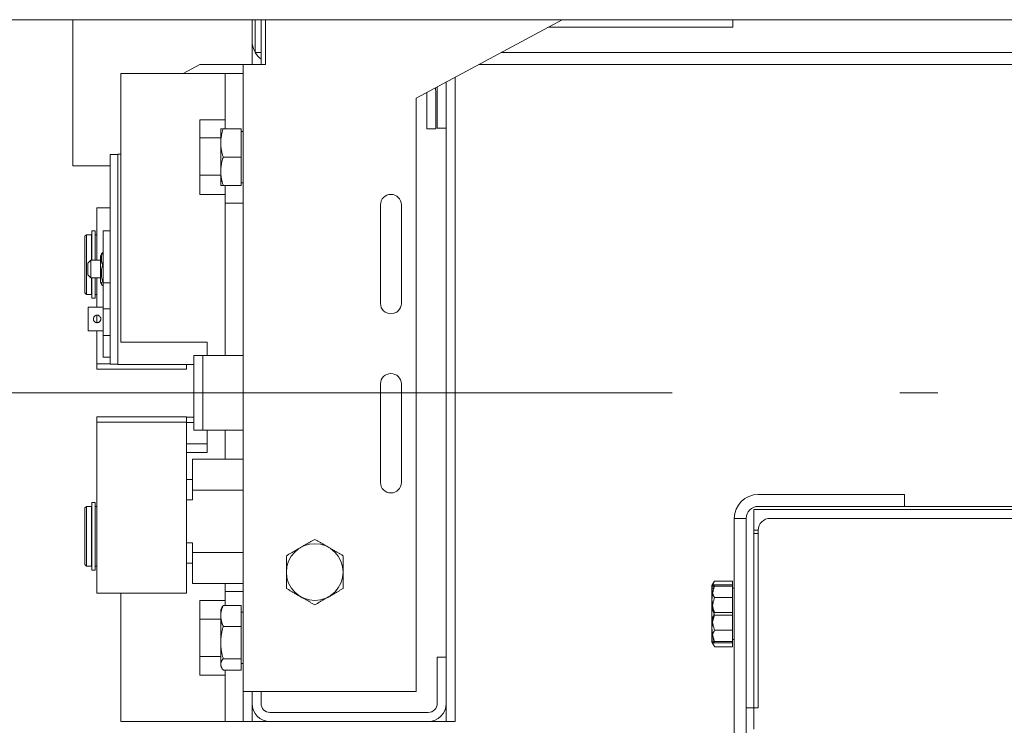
# Model space of a CAD drawing. Header units: millimetres. Extents: x 53458 to 226409, y -124561 to 60561.
# Tile 99 of 133: x 75872 to 76201, y -103774 to -103538. Entities that reach past the tile are written whole.
import ezdxf

# ---------------------------------------------------------------- set-up
doc = ezdxf.new("R2010")
doc.units = ezdxf.units.MM
doc.linetypes.add('SIM-Wegliniec-11.03.2025-Parter$0$ACAD_ISO10W100', pattern=[469.9, 304.8, -76.2, 12.7, -76.2])
doc.layers.add('_xref', color=250, linetype='Continuous')
doc.layers.add('SIM-Wegliniec-11.03.2025-Parter$0$Nowe_A-Winda_Nr_pióra__1', color=250, linetype='Continuous', lineweight=0)

# ---------------------------------------------------------------- blocks, each defined once
blk = doc.blocks.new('SIM-Wegliniec-11.03.2025-Parter')
at = {"layer": 'SIM-Wegliniec-11.03.2025-Parter$0$Nowe_A-Winda_Nr_pióra__1', "linetype": 'Continuous', "lineweight": 13}
for p, q in [((75640.07, -103537.59), (77805.07, -103537.59)), ((75889.57, -103537.59), (75889.57, -103586.59)), ((75889.57, -103537.59), (76870.58, -103537.59)), ((75949.57, -103552.59), (75949.57, -103537.59)), ((75950.57, -103548.59), (75950.57, -103537.59)), ((75952.57, -103537.59), (75952.57, -103552.59)), ((75954.07, -103537.59), (75954.07, -103552.59)), ((76004.57, -103563.91), (76053.4, -103537.59)), ((76110.57, -103540.09), (76110.57, -103537.59)), ((76110.57, -103540.09), (76048.76, -103540.09)), ((75950.57, -103548.59), (75952.57, -103548.59)), ((76727.16, -103548.59), (76032.99, -103548.59)), ((75926.55, -103555.59), (75932.11, -103552.59)), ((75954.07, -103552.59), (75932.11, -103552.59)), ((75946.57, -103552.59), (75946.57, -103772.59)), ((76734.58, -103552.59), (76025.57, -103552.59)), ((75946.57, -103555.59), (75905.57, -103555.59)), ((75905.57, -103645.59), (75905.57, -103555.59)), ((75940.57, -103555.59), (75940.57, -103574.09)), ((76014.57, -103772.59), (76014.57, -103558.52)), ((76017.57, -103772.59), (76017.57, -103556.91)), ((76011.07, -103561.59), (76011.07, -103574.09)), ((76011.57, -103573.94), (76011.57, -103560.14)), ((76004.57, -103762.59), (76004.57, -103563.91)), ((76008.07, -103574.09), (76008.07, -103562.03)), ((75932.07, -103571.1), (75940.57, -103571.1)), ((75932.07, -103596.09), (75932.07, -103571.1)), ((75939.07, -103574.09), (75939.07, -103593.09)), ((75939.07, -103574.09), (75939.92, -103574.09)), ((75945.97, -103574.09), (75939.92, -103574.09)), ((75945.97, -103574.09), (75945.97, -103593.09)), ((75945.97, -103574.99), (75946.57, -103574.99)), ((76011.07, -103574.09), (76008.07, -103574.09)), ((76011.57, -103573.94), (76014.57, -103573.94)), ((75932.07, -103577.16), (75939.07, -103577.16)), ((75902.07, -103582.69), (75902.07, -103652.92)), ((75904.57, -103582.69), (75902.07, -103582.69)), ((75904.57, -103582.59), (75904.57, -103653.02)), ((75905.57, -103582.59), (75904.57, -103582.59)), ((75945.97, -103583.59), (75939.92, -103583.59)), ((75902.07, -103586.59), (75889.57, -103586.59)), ((75932.07, -103589.65), (75939.07, -103589.65)), ((75939.92, -103593.09), (75939.07, -103593.09)), ((75945.97, -103593.09), (75939.92, -103593.09)), ((75940.57, -103650.09), (75940.57, -103593.09)), ((75945.97, -103592.19), (75946.57, -103592.19)), ((75932.07, -103596.09), (75940.57, -103596.09)), ((75902.07, -103600.59), (75897.57, -103600.59)), ((75897.57, -103600.59), (75897.57, -103618.09)), ((75940.57, -103599.09), (75946.57, -103599.09)), ((75992.57, -103632.59), (75992.57, -103599.59)), ((75999.57, -103599.59), (75999.57, -103632.59)), ((75893.57, -103610.09), (75894.07, -103609.59)), ((75893.57, -103629.09), (75893.57, -103610.09)), ((75894.07, -103609.59), (75894.07, -103629.59)), ((75895.77, -103609.59), (75894.07, -103609.59)), ((75895.77, -103618.09), (75895.77, -103609.59)), ((75895.87, -103610.09), (75895.77, -103610.09)), ((75895.87, -103618.09), (75895.87, -103608.29)), ((75897.07, -103608.29), (75895.87, -103608.29)), ((75897.07, -103618.09), (75897.07, -103608.29)), ((75897.57, -103609.59), (75897.07, -103609.59)), ((75899.67, -103608.25), (75899.67, -103650.65)), ((75899.67, -103608.25), (75902.07, -103608.25)), ((75898.77, -103616.64), (75899.18, -103615.95)), ((75898.77, -103616.64), (75898.77, -103625.54)), ((75899.67, -103615.55), (75899.54, -103615.55)), ((75894.57, -103619.09), (75895.57, -103618.09)), ((75894.57, -103623.09), (75894.57, -103619.09)), ((75895.57, -103618.09), (75895.57, -103624.09)), ((75898.77, -103618.09), (75895.57, -103618.09)), ((75899.67, -103619.73), (75899.54, -103619.73)), ((75894.57, -103623.09), (75895.57, -103624.09)), ((75898.77, -103624.09), (75895.57, -103624.09)), ((75895.77, -103629.59), (75895.77, -103624.09)), ((75895.87, -103630.89), (75895.87, -103624.09)), ((75897.07, -103630.89), (75897.07, -103624.09)), ((75897.57, -103624.09), (75897.57, -103633.81)), ((75898.77, -103625.54), (75899.18, -103626.24)), ((75899.67, -103625.27), (75899.54, -103625.27)), ((75899.67, -103626.63), (75899.54, -103626.63)), ((75902.07, -103625.75), (75899.67, -103625.75)), ((75893.57, -103629.09), (75894.07, -103629.59)), ((75895.77, -103629.59), (75894.07, -103629.59)), ((75895.87, -103629.09), (75895.77, -103629.09)), ((75897.07, -103630.89), (75895.87, -103630.89)), ((75897.57, -103629.59), (75897.07, -103629.59)), ((75894.67, -103641.81), (75894.67, -103633.81)), ((75899.67, -103633.81), (75894.67, -103633.81)), ((75897.57, -103636.56), (75897.57, -103639.05)), ((75899.67, -103634.42), (75902.07, -103634.42)), ((75899.67, -103641.81), (75894.67, -103641.81)), ((75897.57, -103641.81), (75897.57, -103654.59)), ((75902.07, -103643.39), (75899.67, -103643.39)), ((75905.57, -103645.59), (75934.57, -103645.59)), ((75934.57, -103650.09), (75934.57, -103645.59)), ((75899.67, -103650.65), (75902.07, -103650.65)), ((75930.07, -103650.09), (75930.07, -103675.09)), ((75946.57, -103650.09), (75930.07, -103650.09)), ((75933.07, -103675.09), (75933.07, -103650.09)), ((75902.07, -103652.81), (75897.57, -103652.81)), ((75904.57, -103652.92), (75902.07, -103652.92)), ((75904.57, -103653.02), (75930.07, -103653.02)), ((75927.57, -103654.59), (75927.57, -103653.02)), ((75897.57, -103654.59), (75927.57, -103654.59)), ((75992.57, -103692.59), (75992.57, -103659.59)), ((75999.57, -103659.59), (75999.57, -103692.59)), ((75897.57, -103670.59), (75897.57, -103729.59)), ((75927.57, -103670.59), (75897.57, -103670.59)), ((75927.57, -103729.59), (75927.57, -103670.59)), ((75897.57, -103672.37), (75927.57, -103672.37)), ((75927.57, -103670.72), (75930.07, -103670.72)), ((75930.07, -103672.52), (75927.57, -103672.52)), ((75946.57, -103675.09), (75930.07, -103675.09)), ((75934.57, -103682.59), (75934.57, -103675.09)), ((75940.57, -103684.81), (75940.57, -103675.09)), ((75927.57, -103679.59), (75934.57, -103679.59)), ((75934.57, -103682.59), (75927.57, -103682.59)), ((75929.57, -103684.81), (75929.57, -103698.38)), ((75929.57, -103684.81), (75946.57, -103684.81)), ((75929.57, -103691.59), (75927.57, -103691.59)), ((75929.57, -103695.2), (75946.57, -103695.2)), ((76119.07, -103696.59), (76168.07, -103696.59)), ((76168.07, -103696.59), (76168.07, -103700.59)), ((75895.87, -103721.89), (75895.87, -103699.29)), ((75897.07, -103699.29), (75895.87, -103699.29)), ((75897.07, -103721.89), (75897.07, -103699.29)), ((75929.57, -103698.38), (75927.57, -103698.38)), ((75893.57, -103701.09), (75894.07, -103700.59)), ((75893.57, -103720.09), (75893.57, -103701.09)), ((75894.07, -103700.59), (75894.07, -103720.59)), ((75895.77, -103700.59), (75894.07, -103700.59)), ((75895.77, -103720.59), (75895.77, -103700.59)), ((75895.87, -103701.09), (75895.77, -103701.09)), ((75897.57, -103700.59), (75897.07, -103700.59)), ((76119.2, -103701.59), (76117.57, -103701.59)), ((76117.57, -103701.59), (76117.57, -103702.79)), ((76117.57, -103702.79), (76117.57, -103709.64)), ((76119.07, -103700.59), (76168.07, -103700.59)), ((76640.95, -103701.59), (76119.2, -103701.59)), ((76168.07, -103700.59), (76592.08, -103700.59)), ((76111.07, -103704.59), (76111.07, -103878.6)), ((76111.07, -103704.59), (76115.07, -103704.59)), ((76115.07, -103704.59), (76115.07, -103878.6)), ((76123.07, -103704.59), (76637.08, -103704.59)), ((76117.57, -103709.64), (76119.07, -103709.64)), ((76117.57, -103709.64), (76117.57, -103767.99)), ((76117.69, -103708.59), (76119.07, -103708.59)), ((76119.07, -103708.59), (76119.07, -103767.99)), ((75929.57, -103712.81), (75927.57, -103712.81)), ((75929.57, -103712.81), (75929.57, -103726.38)), ((75929.57, -103715.99), (75946.57, -103715.99)), ((75893.57, -103720.09), (75894.07, -103720.59)), ((75895.87, -103720.09), (75895.77, -103720.09)), ((75929.57, -103719.59), (75927.57, -103719.59)), ((75961.07, -103728.08), (75961.07, -103717.11)), ((75980.07, -103717.11), (75980.07, -103728.08)), ((75895.77, -103720.59), (75894.07, -103720.59)), ((75897.07, -103721.89), (75895.87, -103721.89)), ((75897.57, -103720.59), (75897.07, -103720.59)), ((75929.57, -103726.38), (75946.57, -103726.38)), ((75940.57, -103726.38), (75940.57, -103733.78)), ((76103.57, -103727.09), (76104.42, -103725.62)), ((76110.47, -103725.62), (76104.42, -103725.62)), ((76110.47, -103725.62), (76110.47, -103731.11)), ((75927.57, -103729.59), (75897.57, -103729.59)), ((75905.57, -103772.59), (75905.57, -103729.59)), ((75946.57, -103729.09), (75940.57, -103729.09)), ((76103.57, -103727.09), (76103.57, -103728.37)), ((76103.57, -103728.37), (76103.57, -103736.59)), ((76110.47, -103726.88), (76104.42, -103726.88)), ((76110.47, -103727.33), (76104.42, -103727.33)), ((76110.47, -103727.99), (76111.07, -103727.99)), ((75932.07, -103732.09), (75940.57, -103732.09)), ((75932.07, -103757.09), (75932.07, -103732.09)), ((76110.47, -103731.11), (76104.42, -103731.11)), ((76110.47, -103731.11), (76110.47, -103742.08)), ((75939.07, -103735.09), (75939.44, -103734.46)), ((75939.07, -103735.09), (75939.07, -103754.09)), ((75945.97, -103733.78), (75939.92, -103733.78)), ((75945.97, -103733.78), (75945.97, -103755.41)), ((75945.97, -103735.99), (75946.57, -103735.99)), ((76103.57, -103736.59), (76103.57, -103744.82)), ((76110.47, -103736.15), (76104.42, -103736.15)), ((75932.07, -103738.34), (75939.07, -103738.34)), ((76110.47, -103737.04), (76104.42, -103737.04)), ((75945.97, -103740.77), (75939.92, -103740.77)), ((76110.47, -103742.08), (76104.42, -103742.08)), ((76110.47, -103742.08), (76110.47, -103747.56)), ((76103.57, -103744.82), (76103.57, -103746.09)), ((76103.57, -103746.09), (76104.42, -103747.56)), ((76110.47, -103745.86), (76104.42, -103745.86)), ((76110.47, -103746.31), (76104.42, -103746.31)), ((76110.47, -103745.19), (76111.07, -103745.19)), ((76110.47, -103747.56), (76104.42, -103747.56)), ((75932.07, -103750.84), (75939.07, -103750.84)), ((75945.97, -103751.59), (75939.92, -103751.59)), ((76011.57, -103766.59), (76011.57, -103751.1)), ((76014.57, -103751.1), (76011.57, -103751.1)), ((75939.07, -103754.09), (75939.44, -103754.73)), ((75945.97, -103755.41), (75939.92, -103755.41)), ((75940.57, -103755.41), (75940.57, -103772.59)), ((75945.97, -103753.19), (75946.57, -103753.19)), ((75932.07, -103757.09), (75940.57, -103757.09)), ((75946.57, -103762.59), (76004.57, -103762.59)), ((75949.57, -103772.59), (75949.57, -103762.59)), ((75952.57, -103762.59), (75952.57, -103766.59)), ((75955.57, -103769.59), (76008.57, -103769.59)), ((76115.07, -103767.99), (76119.07, -103767.99)), ((76117.57, -103767.99), (76117.57, -103775.19)), ((76017.57, -103772.59), (75905.57, -103772.59))]:
    blk.add_line(p, q, dxfattribs=at)
at = {"layer": 'SIM-Wegliniec-11.03.2025-Parter$0$Nowe_A-Winda_Nr_pióra__1', "linetype": 'SIM-Wegliniec-11.03.2025-Parter$0$ACAD_ISO10W100', "lineweight": 13}
for p, q in [((77030.08, -103662.59), (75730.07, -103662.59)), ((75838.03, -103662.59), (75889, -103662.59))]:
    blk.add_line(p, q, dxfattribs=at)
at = {"layer": 'SIM-Wegliniec-11.03.2025-Parter$0$Nowe_A-Winda_Nr_pióra__1', "linetype": 'Continuous', "lineweight": 13, "flags": 128}
for points in [[(75939.92, -103574.09), (75939.85, -103574.31), (75939.78, -103574.53), (75939.72, -103574.74), (75939.66, -103574.95), (75939.6, -103575.16), (75939.54, -103575.36), (75939.49, -103575.57), (75939.44, -103575.77), (75939.4, -103575.97), (75939.36, -103576.16), (75939.32, -103576.36), (75939.28, -103576.56), (75939.25, -103576.75), (75939.22, -103576.94), (75939.19, -103577.13), (75939.17, -103577.32), (75939.14, -103577.52), (75939.13, -103577.71), (75939.11, -103577.89), (75939.1, -103578.08), (75939.09, -103578.27), (75939.08, -103578.46), (75939.07, -103578.65), (75939.07, -103578.84)], [(75939.07, -103578.84), (75939.07, -103579.03), (75939.08, -103579.22), (75939.09, -103579.41), (75939.1, -103579.6), (75939.11, -103579.79), (75939.13, -103579.98), (75939.14, -103580.17), (75939.17, -103580.36), (75939.19, -103580.55), (75939.22, -103580.75), (75939.25, -103580.94), (75939.28, -103581.13), (75939.32, -103581.33), (75939.36, -103581.52), (75939.4, -103581.72), (75939.44, -103581.92), (75939.49, -103582.12), (75939.54, -103582.32), (75939.6, -103582.53), (75939.66, -103582.74), (75939.72, -103582.95), (75939.78, -103583.16), (75939.85, -103583.38), (75939.92, -103583.59)], [(75939.92, -103583.59), (75939.85, -103583.81), (75939.78, -103584.03), (75939.72, -103584.24), (75939.66, -103584.45), (75939.6, -103584.66), (75939.54, -103584.86), (75939.49, -103585.07), (75939.44, -103585.27), (75939.4, -103585.47), (75939.36, -103585.66), (75939.32, -103585.86), (75939.28, -103586.06), (75939.25, -103586.25), (75939.22, -103586.44), (75939.19, -103586.63), (75939.17, -103586.82), (75939.14, -103587.02), (75939.13, -103587.21), (75939.11, -103587.39), (75939.1, -103587.58), (75939.09, -103587.77), (75939.08, -103587.96), (75939.07, -103588.15), (75939.07, -103588.34)], [(75939.07, -103588.34), (75939.07, -103588.53), (75939.08, -103588.72), (75939.09, -103588.91), (75939.1, -103589.1), (75939.11, -103589.29), (75939.13, -103589.48), (75939.14, -103589.67), (75939.17, -103589.86), (75939.19, -103590.05), (75939.22, -103590.25), (75939.25, -103590.44), (75939.28, -103590.63), (75939.32, -103590.83), (75939.36, -103591.02), (75939.4, -103591.22), (75939.44, -103591.42), (75939.49, -103591.62), (75939.54, -103591.82), (75939.6, -103592.03), (75939.66, -103592.24), (75939.72, -103592.45), (75939.78, -103592.66), (75939.85, -103592.88), (75939.92, -103593.09)], [(75899.54, -103615.55), (75899.46, -103615.75), (75899.39, -103615.94), (75899.33, -103616.13), (75899.28, -103616.31), (75899.24, -103616.48), (75899.2, -103616.65), (75899.16, -103616.82), (75899.14, -103616.99), (75899.12, -103617.15), (75899.1, -103617.32), (75899.09, -103617.48), (75899.09, -103617.64), (75899.09, -103617.8), (75899.1, -103617.96), (75899.12, -103618.13), (75899.14, -103618.29), (75899.16, -103618.46), (75899.2, -103618.63), (75899.24, -103618.8), (75899.28, -103618.98), (75899.33, -103619.16), (75899.39, -103619.34), (75899.46, -103619.53), (75899.54, -103619.73)], [(75899.18, -103615.95), (75899.18, -103615.93), (75899.19, -103615.92), (75899.2, -103615.9), (75899.21, -103615.89), (75899.23, -103615.87), (75899.24, -103615.86), (75899.25, -103615.84), (75899.26, -103615.82), (75899.27, -103615.81), (75899.29, -103615.79), (75899.3, -103615.78), (75899.32, -103615.76), (75899.33, -103615.74), (75899.35, -103615.73), (75899.36, -103615.71), (75899.38, -103615.69), (75899.4, -103615.68), (75899.42, -103615.66), (75899.43, -103615.64), (75899.45, -103615.62), (75899.47, -103615.61), (75899.49, -103615.59), (75899.52, -103615.57), (75899.54, -103615.55)], [(75899.54, -103619.73), (75899.46, -103619.99), (75899.39, -103620.24), (75899.33, -103620.49), (75899.28, -103620.73), (75899.24, -103620.96), (75899.2, -103621.19), (75899.16, -103621.41), (75899.14, -103621.64), (75899.12, -103621.85), (75899.1, -103622.07), (75899.09, -103622.28), (75899.09, -103622.5), (75899.09, -103622.71), (75899.1, -103622.93), (75899.12, -103623.15), (75899.14, -103623.36), (75899.16, -103623.58), (75899.2, -103623.81), (75899.24, -103624.04), (75899.28, -103624.27), (75899.33, -103624.51), (75899.39, -103624.75), (75899.46, -103625.01), (75899.54, -103625.27)], [(75899.54, -103625.27), (75899.46, -103625.33), (75899.39, -103625.4), (75899.33, -103625.46), (75899.28, -103625.52), (75899.24, -103625.57), (75899.2, -103625.63), (75899.16, -103625.68), (75899.14, -103625.74), (75899.12, -103625.79), (75899.1, -103625.85), (75899.09, -103625.9), (75899.09, -103625.95), (75899.09, -103626.01), (75899.1, -103626.06), (75899.12, -103626.11), (75899.14, -103626.17), (75899.16, -103626.22), (75899.2, -103626.27), (75899.24, -103626.33), (75899.28, -103626.39), (75899.33, -103626.45), (75899.39, -103626.51), (75899.46, -103626.57), (75899.54, -103626.63)], [(75896.42, -103637.81), (75896.43, -103637.89), (75896.43, -103637.97), (75896.45, -103638.05), (75896.47, -103638.13), (75896.49, -103638.21), (75896.52, -103638.29), (75896.55, -103638.36), (75896.59, -103638.43), (75896.64, -103638.5), (75896.68, -103638.57), (75896.74, -103638.63), (75896.79, -103638.69), (75896.85, -103638.74), (75896.91, -103638.79), (75896.98, -103638.84), (75897.05, -103638.89), (75897.12, -103638.93), (75897.19, -103638.96), (75897.27, -103638.99), (75897.35, -103639.01), (75897.43, -103639.03), (75897.51, -103639.04), (75897.59, -103639.05), (75897.67, -103639.06)], [(75897.67, -103639.06), (75897.75, -103639.05), (75897.83, -103639.04), (75897.91, -103639.03), (75898, -103639.01), (75898.07, -103638.99), (75898.15, -103638.96), (75898.23, -103638.93), (75898.3, -103638.89), (75898.37, -103638.84), (75898.44, -103638.79), (75898.5, -103638.74), (75898.56, -103638.69), (75898.61, -103638.63), (75898.66, -103638.57), (75898.71, -103638.5), (75898.75, -103638.43), (75898.79, -103638.36), (75898.83, -103638.29), (75898.86, -103638.21), (75898.88, -103638.13), (75898.9, -103638.05), (75898.91, -103637.97), (75898.92, -103637.89), (75898.92, -103637.81)], [(75965.82, -103714.37), (75966.01, -103714.26), (75966.2, -103714.15), (75966.39, -103714.04), (75966.58, -103713.93), (75966.77, -103713.82), (75966.96, -103713.71), (75967.15, -103713.6), (75967.34, -103713.49), (75967.53, -103713.38), (75967.73, -103713.27), (75967.92, -103713.16), (75968.11, -103713.05), (75968.31, -103712.93), (75968.5, -103712.82), (75968.7, -103712.71), (75968.9, -103712.59), (75969.1, -103712.48), (75969.3, -103712.36), (75969.51, -103712.24), (75969.72, -103712.12), (75969.93, -103712), (75970.14, -103711.88), (75970.35, -103711.75), (75970.57, -103711.62)], [(75970.57, -103711.62), (75970.79, -103711.75), (75971.01, -103711.88), (75971.22, -103712), (75971.43, -103712.12), (75971.64, -103712.24), (75971.84, -103712.36), (75972.05, -103712.48), (75972.25, -103712.59), (75972.45, -103712.71), (75972.64, -103712.82), (75972.84, -103712.93), (75973.04, -103713.05), (75973.23, -103713.16), (75973.42, -103713.27), (75973.61, -103713.38), (75973.8, -103713.49), (75973.99, -103713.6), (75974.18, -103713.71), (75974.37, -103713.82), (75974.56, -103713.93), (75974.75, -103714.04), (75974.94, -103714.15), (75975.13, -103714.26), (75975.32, -103714.37)], [(75961.07, -103717.11), (75961.29, -103716.98), (75961.51, -103716.86), (75961.72, -103716.74), (75961.93, -103716.62), (75962.14, -103716.5), (75962.34, -103716.38), (75962.55, -103716.26), (75962.75, -103716.14), (75962.95, -103716.03), (75963.14, -103715.91), (75963.34, -103715.8), (75963.54, -103715.69), (75963.73, -103715.58), (75963.92, -103715.47), (75964.11, -103715.35), (75964.3, -103715.24), (75964.49, -103715.13), (75964.68, -103715.02), (75964.87, -103714.92), (75965.06, -103714.81), (75965.25, -103714.7), (75965.44, -103714.59), (75965.63, -103714.48), (75965.82, -103714.37)], [(75975.32, -103714.37), (75975.51, -103714.48), (75975.7, -103714.59), (75975.89, -103714.7), (75976.08, -103714.81), (75976.27, -103714.92), (75976.46, -103715.02), (75976.65, -103715.13), (75976.84, -103715.24), (75977.03, -103715.35), (75977.23, -103715.47), (75977.42, -103715.58), (75977.61, -103715.69), (75977.81, -103715.8), (75978, -103715.91), (75978.2, -103716.03), (75978.4, -103716.14), (75978.6, -103716.26), (75978.8, -103716.38), (75979.01, -103716.5), (75979.22, -103716.62), (75979.43, -103716.74), (75979.64, -103716.86), (75979.85, -103716.98), (75980.07, -103717.11)], [(76104.42, -103725.62), (76104.35, -103725.75), (76104.28, -103725.88), (76104.22, -103726), (76104.16, -103726.12), (76104.1, -103726.24), (76104.04, -103726.36), (76103.99, -103726.48), (76103.94, -103726.59), (76103.9, -103726.71), (76103.86, -103726.82), (76103.82, -103726.93), (76103.78, -103727.05), (76103.75, -103727.16), (76103.72, -103727.27), (76103.69, -103727.38), (76103.67, -103727.49), (76103.65, -103727.6), (76103.63, -103727.71), (76103.61, -103727.82), (76103.6, -103727.93), (76103.59, -103728.04), (76103.58, -103728.15), (76103.58, -103728.26), (76103.57, -103728.37)], [(75965.82, -103730.82), (75965.63, -103730.71), (75965.44, -103730.6), (75965.25, -103730.49), (75965.06, -103730.38), (75964.87, -103730.27), (75964.68, -103730.16), (75964.49, -103730.05), (75964.3, -103729.94), (75964.11, -103729.83), (75963.92, -103729.72), (75963.73, -103729.61), (75963.54, -103729.5), (75963.34, -103729.39), (75963.14, -103729.28), (75962.95, -103729.16), (75962.75, -103729.05), (75962.55, -103728.93), (75962.34, -103728.81), (75962.14, -103728.69), (75961.93, -103728.57), (75961.72, -103728.45), (75961.51, -103728.33), (75961.29, -103728.21), (75961.07, -103728.08)], [(75980.07, -103728.08), (75979.85, -103728.21), (75979.64, -103728.33), (75979.43, -103728.45), (75979.22, -103728.57), (75979.01, -103728.69), (75978.8, -103728.81), (75978.6, -103728.93), (75978.4, -103729.05), (75978.2, -103729.16), (75978, -103729.28), (75977.81, -103729.39), (75977.61, -103729.5), (75977.42, -103729.61), (75977.23, -103729.72), (75977.03, -103729.83), (75976.84, -103729.94), (75976.65, -103730.05), (75976.46, -103730.16), (75976.27, -103730.27), (75976.08, -103730.38), (75975.89, -103730.49), (75975.7, -103730.6), (75975.51, -103730.71), (75975.32, -103730.82)], [(76103.57, -103731.51), (76103.58, -103731.33), (76103.58, -103731.14), (76103.59, -103730.96), (76103.6, -103730.77), (76103.61, -103730.59), (76103.63, -103730.4), (76103.65, -103730.22), (76103.67, -103730.03), (76103.69, -103729.84), (76103.72, -103729.66), (76103.75, -103729.47), (76103.78, -103729.28), (76103.82, -103729.09), (76103.86, -103728.9), (76103.9, -103728.71), (76103.94, -103728.51), (76103.99, -103728.32), (76104.04, -103728.12), (76104.1, -103727.92), (76104.16, -103727.71), (76104.22, -103727.51), (76104.28, -103727.3), (76104.35, -103727.09), (76104.42, -103726.88)], [(76104.42, -103726.88), (76104.35, -103726.89), (76104.28, -103726.9), (76104.22, -103726.91), (76104.16, -103726.92), (76104.1, -103726.93), (76104.04, -103726.94), (76103.99, -103726.95), (76103.94, -103726.96), (76103.9, -103726.97), (76103.86, -103726.98), (76103.82, -103726.99), (76103.78, -103726.99), (76103.75, -103727), (76103.72, -103727.01), (76103.69, -103727.02), (76103.67, -103727.03), (76103.65, -103727.04), (76103.63, -103727.05), (76103.61, -103727.06), (76103.6, -103727.07), (76103.59, -103727.08), (76103.58, -103727.08), (76103.57, -103727.1)], [(76103.57, -103727.1), (76103.58, -103727.12), (76103.59, -103727.13), (76103.6, -103727.14), (76103.61, -103727.15), (76103.63, -103727.16), (76103.65, -103727.17), (76103.67, -103727.17), (76103.69, -103727.18), (76103.72, -103727.19), (76103.75, -103727.2), (76103.78, -103727.21), (76103.82, -103727.22), (76103.86, -103727.23), (76103.9, -103727.24), (76103.94, -103727.25), (76103.99, -103727.26), (76104.04, -103727.27), (76104.1, -103727.28), (76104.16, -103727.29), (76104.22, -103727.3), (76104.28, -103727.31), (76104.35, -103727.32), (76104.42, -103727.33)], [(76104.42, -103727.33), (76104.35, -103727.55), (76104.28, -103727.77), (76104.22, -103727.99), (76104.16, -103728.2), (76104.1, -103728.41), (76104.04, -103728.62), (76103.99, -103728.83), (76103.94, -103729.04), (76103.9, -103729.24), (76103.86, -103729.44), (76103.82, -103729.64), (76103.78, -103729.84), (76103.75, -103730.04), (76103.72, -103730.24), (76103.69, -103730.44), (76103.67, -103730.63), (76103.65, -103730.83), (76103.63, -103731.02), (76103.61, -103731.21), (76103.6, -103731.41), (76103.59, -103731.6), (76103.58, -103731.8), (76103.58, -103731.99), (76103.57, -103732.18)], [(76103.57, -103728.37), (76103.58, -103728.48), (76103.58, -103728.59), (76103.59, -103728.7), (76103.6, -103728.81), (76103.61, -103728.92), (76103.63, -103729.02), (76103.65, -103729.13), (76103.67, -103729.24), (76103.69, -103729.35), (76103.72, -103729.47), (76103.75, -103729.58), (76103.78, -103729.69), (76103.82, -103729.8), (76103.86, -103729.91), (76103.9, -103730.03), (76103.94, -103730.14), (76103.99, -103730.26), (76104.04, -103730.38), (76104.1, -103730.5), (76104.16, -103730.62), (76104.22, -103730.74), (76104.28, -103730.86), (76104.35, -103730.98), (76104.42, -103731.11)], [(75970.57, -103733.56), (75970.35, -103733.44), (75970.14, -103733.31), (75969.93, -103733.19), (75969.72, -103733.07), (75969.51, -103732.95), (75969.3, -103732.83), (75969.1, -103732.71), (75968.9, -103732.6), (75968.7, -103732.48), (75968.5, -103732.37), (75968.31, -103732.26), (75968.11, -103732.14), (75967.92, -103732.03), (75967.73, -103731.92), (75967.53, -103731.81), (75967.34, -103731.7), (75967.15, -103731.59), (75966.96, -103731.48), (75966.77, -103731.37), (75966.58, -103731.26), (75966.39, -103731.15), (75966.2, -103731.04), (75966.01, -103730.93), (75965.82, -103730.82)], [(75975.32, -103730.82), (75975.13, -103730.93), (75974.94, -103731.04), (75974.75, -103731.15), (75974.56, -103731.26), (75974.37, -103731.37), (75974.18, -103731.48), (75973.99, -103731.59), (75973.8, -103731.7), (75973.61, -103731.81), (75973.42, -103731.92), (75973.23, -103732.03), (75973.04, -103732.14), (75972.84, -103732.26), (75972.64, -103732.37), (75972.45, -103732.48), (75972.25, -103732.6), (75972.05, -103732.71), (75971.84, -103732.83), (75971.64, -103732.95), (75971.43, -103733.07), (75971.22, -103733.19), (75971.01, -103733.31), (75970.79, -103733.44), (75970.57, -103733.56)], [(76104.42, -103731.11), (76104.35, -103731.36), (76104.28, -103731.61), (76104.22, -103731.86), (76104.16, -103732.1), (76104.1, -103732.34), (76104.04, -103732.58), (76103.99, -103732.81), (76103.94, -103733.04), (76103.9, -103733.27), (76103.86, -103733.5), (76103.82, -103733.73), (76103.78, -103733.95), (76103.75, -103734.18), (76103.72, -103734.4), (76103.69, -103734.62), (76103.67, -103734.84), (76103.65, -103735.06), (76103.63, -103735.28), (76103.61, -103735.5), (76103.6, -103735.72), (76103.59, -103735.94), (76103.58, -103736.16), (76103.58, -103736.37), (76103.57, -103736.59)], [(76104.42, -103736.15), (76104.35, -103735.93), (76104.28, -103735.72), (76104.22, -103735.52), (76104.16, -103735.31), (76104.1, -103735.11), (76104.04, -103734.91), (76103.99, -103734.71), (76103.94, -103734.51), (76103.9, -103734.32), (76103.86, -103734.13), (76103.82, -103733.94), (76103.78, -103733.75), (76103.75, -103733.56), (76103.72, -103733.37), (76103.69, -103733.18), (76103.67, -103732.99), (76103.65, -103732.81), (76103.63, -103732.62), (76103.61, -103732.44), (76103.6, -103732.25), (76103.59, -103732.07), (76103.58, -103731.88), (76103.58, -103731.7), (76103.57, -103731.51)], [(76103.57, -103732.18), (76103.58, -103732.38), (76103.58, -103732.57), (76103.59, -103732.77), (76103.6, -103732.96), (76103.61, -103733.15), (76103.63, -103733.35), (76103.65, -103733.54), (76103.67, -103733.74), (76103.69, -103733.93), (76103.72, -103734.13), (76103.75, -103734.33), (76103.78, -103734.52), (76103.82, -103734.72), (76103.86, -103734.92), (76103.9, -103735.13), (76103.94, -103735.33), (76103.99, -103735.54), (76104.04, -103735.74), (76104.1, -103735.95), (76104.16, -103736.17), (76104.22, -103736.38), (76104.28, -103736.6), (76104.35, -103736.82), (76104.42, -103737.04)], [(75939.92, -103733.78), (75939.85, -103733.94), (75939.78, -103734.1), (75939.72, -103734.26), (75939.66, -103734.41), (75939.6, -103734.56), (75939.54, -103734.71), (75939.49, -103734.86), (75939.44, -103735.01), (75939.4, -103735.16), (75939.36, -103735.3), (75939.32, -103735.45), (75939.28, -103735.59), (75939.25, -103735.73), (75939.22, -103735.88), (75939.19, -103736.02), (75939.17, -103736.16), (75939.14, -103736.3), (75939.13, -103736.44), (75939.11, -103736.58), (75939.1, -103736.72), (75939.09, -103736.86), (75939.08, -103737), (75939.07, -103737.14), (75939.07, -103737.28)], [(75939.44, -103734.46), (75939.46, -103734.43), (75939.47, -103734.41), (75939.49, -103734.38), (75939.51, -103734.35), (75939.52, -103734.32), (75939.54, -103734.3), (75939.56, -103734.27), (75939.58, -103734.24), (75939.6, -103734.21), (75939.61, -103734.18), (75939.63, -103734.16), (75939.65, -103734.13), (75939.67, -103734.1), (75939.69, -103734.07), (75939.72, -103734.04), (75939.74, -103734.01), (75939.76, -103733.98), (75939.78, -103733.96), (75939.8, -103733.93), (75939.83, -103733.9), (75939.85, -103733.87), (75939.87, -103733.84), (75939.9, -103733.81), (75939.92, -103733.78)], [(76103.57, -103741.01), (76103.58, -103740.81), (76103.58, -103740.62), (76103.59, -103740.42), (76103.6, -103740.23), (76103.61, -103740.03), (76103.63, -103739.84), (76103.65, -103739.65), (76103.67, -103739.45), (76103.69, -103739.26), (76103.72, -103739.06), (76103.75, -103738.86), (76103.78, -103738.66), (76103.82, -103738.47), (76103.86, -103738.26), (76103.9, -103738.06), (76103.94, -103737.86), (76103.99, -103737.65), (76104.04, -103737.45), (76104.1, -103737.24), (76104.16, -103737.02), (76104.22, -103736.81), (76104.28, -103736.59), (76104.35, -103736.37), (76104.42, -103736.15)], [(76103.57, -103736.59), (76103.58, -103736.81), (76103.58, -103737.03), (76103.59, -103737.25), (76103.6, -103737.47), (76103.61, -103737.69), (76103.63, -103737.91), (76103.65, -103738.13), (76103.67, -103738.35), (76103.69, -103738.57), (76103.72, -103738.79), (76103.75, -103739.01), (76103.78, -103739.24), (76103.82, -103739.46), (76103.86, -103739.69), (76103.9, -103739.92), (76103.94, -103740.15), (76103.99, -103740.38), (76104.04, -103740.61), (76104.1, -103740.85), (76104.16, -103741.09), (76104.22, -103741.33), (76104.28, -103741.58), (76104.35, -103741.83), (76104.42, -103742.08)], [(75939.07, -103737.28), (75939.07, -103737.42), (75939.08, -103737.56), (75939.09, -103737.7), (75939.1, -103737.83), (75939.11, -103737.97), (75939.13, -103738.11), (75939.14, -103738.25), (75939.17, -103738.39), (75939.19, -103738.53), (75939.22, -103738.68), (75939.25, -103738.82), (75939.28, -103738.96), (75939.32, -103739.1), (75939.36, -103739.25), (75939.4, -103739.39), (75939.44, -103739.54), (75939.49, -103739.69), (75939.54, -103739.84), (75939.6, -103739.99), (75939.66, -103740.14), (75939.72, -103740.3), (75939.78, -103740.45), (75939.85, -103740.61), (75939.92, -103740.77)], [(76104.42, -103737.04), (76104.35, -103737.26), (76104.28, -103737.47), (76104.22, -103737.67), (76104.16, -103737.88), (76104.1, -103738.08), (76104.04, -103738.28), (76103.99, -103738.48), (76103.94, -103738.68), (76103.9, -103738.87), (76103.86, -103739.06), (76103.82, -103739.25), (76103.78, -103739.44), (76103.75, -103739.63), (76103.72, -103739.82), (76103.69, -103740.01), (76103.67, -103740.19), (76103.65, -103740.38), (76103.63, -103740.57), (76103.61, -103740.75), (76103.6, -103740.94), (76103.59, -103741.12), (76103.58, -103741.31), (76103.58, -103741.49), (76103.57, -103741.68)], [(75939.92, -103740.77), (75939.85, -103741.02), (75939.78, -103741.27), (75939.72, -103741.51), (75939.66, -103741.75), (75939.6, -103741.98), (75939.54, -103742.22), (75939.49, -103742.45), (75939.44, -103742.68), (75939.4, -103742.91), (75939.36, -103743.13), (75939.32, -103743.35), (75939.28, -103743.58), (75939.25, -103743.8), (75939.22, -103744.02), (75939.19, -103744.23), (75939.17, -103744.45), (75939.14, -103744.67), (75939.13, -103744.88), (75939.11, -103745.1), (75939.1, -103745.32), (75939.09, -103745.53), (75939.08, -103745.75), (75939.07, -103745.96), (75939.07, -103746.18)], [(76104.42, -103745.86), (76104.35, -103745.64), (76104.28, -103745.42), (76104.22, -103745.2), (76104.16, -103744.99), (76104.1, -103744.77), (76104.04, -103744.56), (76103.99, -103744.36), (76103.94, -103744.15), (76103.9, -103743.95), (76103.86, -103743.75), (76103.82, -103743.54), (76103.78, -103743.35), (76103.75, -103743.15), (76103.72, -103742.95), (76103.69, -103742.75), (76103.67, -103742.56), (76103.65, -103742.36), (76103.63, -103742.17), (76103.61, -103741.98), (76103.6, -103741.78), (76103.59, -103741.59), (76103.58, -103741.39), (76103.58, -103741.2), (76103.57, -103741.01)], [(76103.57, -103741.68), (76103.58, -103741.86), (76103.58, -103742.05), (76103.59, -103742.23), (76103.6, -103742.42), (76103.61, -103742.6), (76103.63, -103742.79), (76103.65, -103742.97), (76103.67, -103743.16), (76103.69, -103743.34), (76103.72, -103743.53), (76103.75, -103743.72), (76103.78, -103743.91), (76103.82, -103744.1), (76103.86, -103744.29), (76103.9, -103744.48), (76103.94, -103744.68), (76103.99, -103744.87), (76104.04, -103745.07), (76104.1, -103745.27), (76104.16, -103745.47), (76104.22, -103745.68), (76104.28, -103745.89), (76104.35, -103746.1), (76104.42, -103746.31)], [(76104.42, -103742.08), (76104.35, -103742.21), (76104.28, -103742.33), (76104.22, -103742.45), (76104.16, -103742.57), (76104.1, -103742.69), (76104.04, -103742.81), (76103.99, -103742.93), (76103.94, -103743.05), (76103.9, -103743.16), (76103.86, -103743.28), (76103.82, -103743.39), (76103.78, -103743.5), (76103.75, -103743.61), (76103.72, -103743.72), (76103.69, -103743.83), (76103.67, -103743.94), (76103.65, -103744.05), (76103.63, -103744.16), (76103.61, -103744.27), (76103.6, -103744.38), (76103.59, -103744.49), (76103.58, -103744.6), (76103.58, -103744.71), (76103.57, -103744.82)], [(75939.07, -103746.18), (75939.07, -103746.4), (75939.08, -103746.61), (75939.09, -103746.83), (75939.1, -103747.05), (75939.11, -103747.26), (75939.13, -103747.48), (75939.14, -103747.69), (75939.17, -103747.91), (75939.19, -103748.13), (75939.22, -103748.35), (75939.25, -103748.57), (75939.28, -103748.79), (75939.32, -103749.01), (75939.36, -103749.23), (75939.4, -103749.46), (75939.44, -103749.68), (75939.49, -103749.91), (75939.54, -103750.14), (75939.6, -103750.38), (75939.66, -103750.61), (75939.72, -103750.85), (75939.78, -103751.09), (75939.85, -103751.34), (75939.92, -103751.59)], [(76103.57, -103744.82), (76103.58, -103744.93), (76103.58, -103745.04), (76103.59, -103745.15), (76103.6, -103745.26), (76103.61, -103745.37), (76103.63, -103745.48), (76103.65, -103745.59), (76103.67, -103745.7), (76103.69, -103745.81), (76103.72, -103745.92), (76103.75, -103746.03), (76103.78, -103746.14), (76103.82, -103746.26), (76103.86, -103746.37), (76103.9, -103746.48), (76103.94, -103746.6), (76103.99, -103746.71), (76104.04, -103746.83), (76104.1, -103746.95), (76104.16, -103747.07), (76104.22, -103747.19), (76104.28, -103747.31), (76104.35, -103747.44), (76104.42, -103747.56)], [(76103.57, -103746.09), (76103.58, -103746.07), (76103.59, -103746.06), (76103.6, -103746.05), (76103.61, -103746.04), (76103.63, -103746.03), (76103.65, -103746.02), (76103.67, -103746.02), (76103.69, -103746.01), (76103.72, -103746), (76103.75, -103745.99), (76103.78, -103745.98), (76103.82, -103745.97), (76103.86, -103745.96), (76103.9, -103745.95), (76103.94, -103745.94), (76103.99, -103745.93), (76104.04, -103745.92), (76104.1, -103745.91), (76104.16, -103745.9), (76104.22, -103745.89), (76104.28, -103745.88), (76104.35, -103745.87), (76104.42, -103745.86)], [(76104.42, -103746.31), (76104.35, -103746.3), (76104.28, -103746.29), (76104.22, -103746.28), (76104.16, -103746.27), (76104.1, -103746.26), (76104.04, -103746.25), (76103.99, -103746.24), (76103.94, -103746.23), (76103.9, -103746.22), (76103.86, -103746.21), (76103.82, -103746.2), (76103.78, -103746.19), (76103.75, -103746.19), (76103.72, -103746.18), (76103.69, -103746.17), (76103.67, -103746.16), (76103.65, -103746.15), (76103.63, -103746.14), (76103.61, -103746.13), (76103.6, -103746.12), (76103.59, -103746.11), (76103.58, -103746.1), (76103.57, -103746.09)], [(75939.92, -103751.59), (75939.85, -103751.68), (75939.78, -103751.76), (75939.72, -103751.85), (75939.66, -103751.93), (75939.6, -103752.02), (75939.54, -103752.1), (75939.49, -103752.18), (75939.44, -103752.26), (75939.4, -103752.34), (75939.36, -103752.42), (75939.32, -103752.5), (75939.28, -103752.58), (75939.25, -103752.66), (75939.22, -103752.73), (75939.19, -103752.81), (75939.17, -103752.89), (75939.14, -103752.96), (75939.13, -103753.04), (75939.11, -103753.12), (75939.1, -103753.19), (75939.09, -103753.27), (75939.08, -103753.35), (75939.07, -103753.42), (75939.07, -103753.5)], [(75939.07, -103753.5), (75939.07, -103753.58), (75939.08, -103753.65), (75939.09, -103753.73), (75939.1, -103753.81), (75939.11, -103753.88), (75939.13, -103753.96), (75939.14, -103754.03), (75939.17, -103754.11), (75939.19, -103754.19), (75939.22, -103754.26), (75939.25, -103754.34), (75939.28, -103754.42), (75939.32, -103754.5), (75939.36, -103754.58), (75939.4, -103754.66), (75939.44, -103754.74), (75939.49, -103754.82), (75939.54, -103754.9), (75939.6, -103754.98), (75939.66, -103755.07), (75939.72, -103755.15), (75939.78, -103755.24), (75939.85, -103755.32), (75939.92, -103755.41)]]:
    blk.add_lwpolyline(points, dxfattribs=at)
blk.add_lwpolyline([(75897.67, -103639.06), (75897.35, -103639.02), (75897.04, -103638.89), (75896.79, -103638.69), (75896.59, -103638.44), (75896.47, -103638.13), (75896.42, -103637.81), (75896.47, -103637.49), (75896.59, -103637.18), (75896.79, -103636.92), (75897.04, -103636.73), (75897.35, -103636.6), (75897.67, -103636.56), (75898, -103636.6), (75898.3, -103636.73), (75898.56, -103636.92), (75898.75, -103637.18), (75898.88, -103637.49), (75898.92, -103637.81), (75898.88, -103638.13), (75898.75, -103638.44), (75898.56, -103638.69), (75898.3, -103638.89), (75898, -103639.02)], close=True, dxfattribs=at)
at = {"layer": 'SIM-Wegliniec-11.03.2025-Parter$0$Nowe_A-Winda_Nr_pióra__1', "linetype": 'Continuous', "lineweight": 13}
blk.add_circle((75970.57, -103722.59), 9.5, dxfattribs=at)
for centre, radius, start, end in [((75957.57, -103544.59), 8, 180, 208.955), ((75957.57, -103544.59), 8, 210, 231.3178), ((76008.57, -103558.59), 6, 0, 0.6671), ((76005.07, -103561.59), 6, 0, 10.8151), ((75996.07, -103599.59), 3.5, 0, 180), ((75996.07, -103632.59), 3.5, 180, 0), ((75996.07, -103659.59), 3.5, 0, 180), ((75996.07, -103692.59), 3.5, 180, 0), ((76119.07, -103704.59), 8, 90, 180), ((76119.07, -103704.59), 4, 90, 180), ((76123.07, -103708.59), 4, 90, 180), ((75955.57, -103766.59), 6, 180, 270), ((75955.57, -103766.59), 3, 180, 270), ((76008.57, -103766.59), 3, 270, 0), ((76008.57, -103766.59), 6, 270, 0)]:
    blk.add_arc(centre, radius, start, end, dxfattribs=at)

msp = doc.modelspace()

# ---------------------------------------------------------------- block references
at = {"layer": '_xref'}
msp.add_blockref('SIM-Wegliniec-11.03.2025-Parter', (0, 0), dxfattribs=at)

doc.saveas('drawing.dxf')
